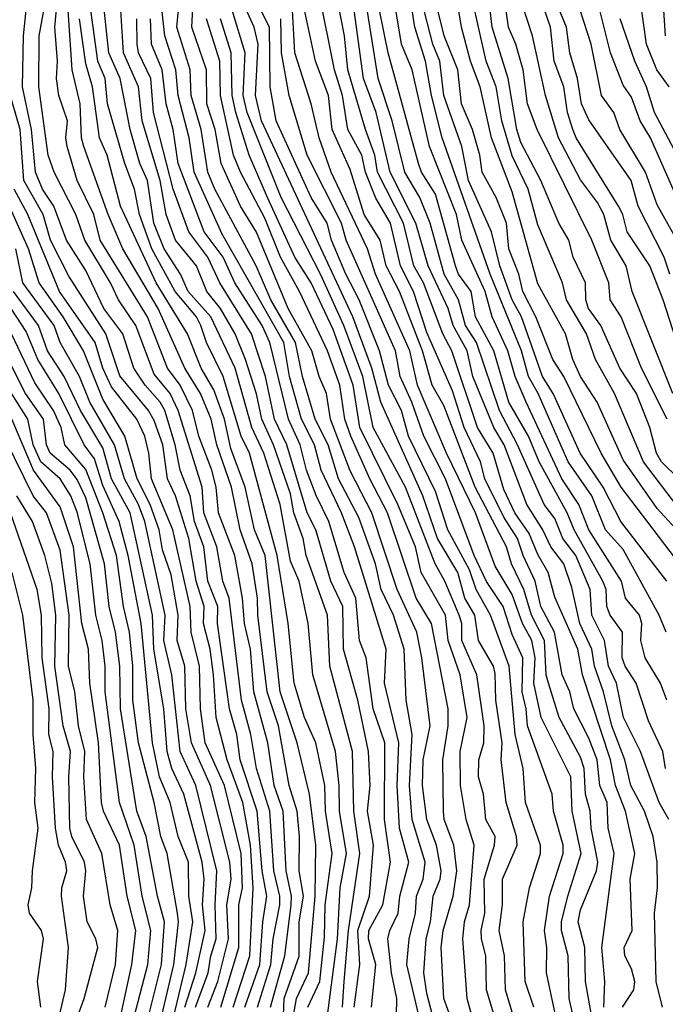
# Model space of a CAD drawing. Header units: metres. Extents: x -51132 to -49532, y -231222 to -229437.
# Tile 116 of 256: x -50616 to -50578, y -230872 to -230814. Entities that reach past the tile are written whole.
import ezdxf

# ---------------------------------------------------------------- set-up
doc = ezdxf.new("R2010")
doc.units = ezdxf.units.M
for name, color, linetype in [('CONTOUR_HALF', 8, 'Continuous'), ('CONTOUR_INDEX', 1, 'Continuous'), ('CONTOUR_INTER', 3, 'Continuous')]:
    doc.layers.add(name, color=color, linetype=linetype)

msp = doc.modelspace()

# ---------------------------------------------------------------- linework, layer by layer
at = {"layer": 'CONTOUR_HALF'}
for points, elevation in [([(-50577.887, -230861.259), (-50578.46, -230860.259), (-50579.557, -230857.259), (-50580.55, -230855.259), (-50580.967, -230853.259), (-50581.441, -230852.259), (-50581.671, -230850.759), (-50582.417, -230849.259), (-50582.518, -230847.759), (-50583.352, -230845.759), (-50584.102, -230844.759), (-50584.58, -230843.592), (-50585.201, -230842.759), (-50586.764, -230839.259), (-50587.82, -230837.259), (-50589.173, -230833.259), (-50589.819, -230832.259), (-50590.23, -230830.759), (-50591.073, -230829.259), (-50591.882, -230826.259), (-50592.496, -230824.759), (-50593.369, -230823.259), (-50594.123, -230820.259), (-50594.942, -230817.759), (-50596.21, -230809.759)], 45.5), ([(-50581.978, -230875.259), (-50582.789, -230870.759), (-50582.822, -230868.759), (-50583.218, -230867.259), (-50583.08, -230866.561), (-50582.141, -230864.259), (-50582.058, -230863.759), (-50582.451, -230861.759), (-50582.502, -230860.759), (-50582.784, -230859.759), (-50582.856, -230858.259), (-50583.08, -230857.587), (-50584.319, -230855.259), (-50584.957, -230853.259), (-50585.088, -230852.759), (-50585.184, -230850.759), (-50585.947, -230849.259), (-50586.392, -230847.759), (-50587.12, -230846.259), (-50587.422, -230845.259), (-50589.259, -230841.759), (-50591.08, -230836.963), (-50591.781, -230835.759), (-50592.333, -230833.759), (-50593.689, -230830.259), (-50594.461, -230828.759), (-50594.817, -230827.259), (-50595.758, -230825.759), (-50596.58, -230823.101), (-50597.631, -230820.759), (-50597.854, -230818.759), (-50598.618, -230816.759), (-50599.785, -230811.259)], 43.5), ([(-50580.621, -230872.259), (-50579.942, -230871.259), (-50579.888, -230870.759), (-50580.08, -230870.017), (-50580.469, -230869.259), (-50580.507, -230868.759), (-50580.042, -230867.759), (-50580.159, -230864.759), (-50579.88, -230863.259), (-50580.428, -230860.759), (-50581.02, -230859.259), (-50581.319, -230857.759), (-50582.966, -230852.759), (-50583.227, -230851.259), (-50584.58, -230848.21), (-50584.971, -230846.759), (-50585.58, -230845.707), (-50586.08, -230844.463), (-50586.924, -230843.259), (-50587.58, -230841.889), (-50588.189, -230839.759), (-50589.119, -230838.259), (-50590.626, -230833.759), (-50591.151, -230832.759), (-50592.284, -230829.759), (-50592.846, -230828.759), (-50593.463, -230826.259), (-50594.976, -230823.259), (-50595.132, -230822.259), (-50595.691, -230820.759), (-50596.714, -230817.259), (-50596.911, -230815.259), (-50597.696, -230811.259)], 44.5), ([(-50578.008, -230854.259), (-50578.379, -230853.259), (-50579.283, -230851.759), (-50579.544, -230850.759), (-50579.486, -230849.759), (-50579.619, -230849.259), (-50580.443, -230848.259), (-50580.673, -230847.259), (-50582.583, -230844.259), (-50583.18, -230842.759), (-50584.163, -230841.259), (-50586.27, -230836.759), (-50586.909, -230835.259), (-50587.334, -230833.759), (-50588.254, -230831.759), (-50588.669, -230830.259), (-50590.032, -230827.259), (-50590.341, -230825.759), (-50591.921, -230821.759), (-50592.948, -230817.259), (-50593.564, -230815.759), (-50594.309, -230811.259)], 46.5), ([(-50577.08, -230844.641), (-50578.58, -230843.013), (-50580.58, -230840.145), (-50582.107, -230836.759), (-50583.083, -230835.259), (-50583.525, -230834.259), (-50583.96, -230832.759), (-50585.58, -230829.826), (-50587.08, -230824.424), (-50588.289, -230821.259), (-50588.963, -230818.259), (-50589.528, -230816.759), (-50590.063, -230814.759), (-50590.539, -230811.759)], 48.5), ([(-50601.251, -230872.259), (-50600.409, -230869.259), (-50600.044, -230866.259), (-50600.024, -230865.759), (-50600.338, -230864.259), (-50600.506, -230860.759), (-50601.043, -230859.259), (-50601.417, -230856.759), (-50602.237, -230853.759), (-50602.435, -230851.259), (-50602.774, -230849.759), (-50602.899, -230848.259), (-50603.351, -230845.759), (-50604.295, -230843.259), (-50604.443, -230841.759), (-50604.693, -230840.759), (-50605.459, -230838.759), (-50605.835, -230837.259), (-50606.558, -230835.759), (-50607.292, -230834.759), (-50608.469, -230831.759), (-50611.231, -230827.259), (-50611.609, -230825.759), (-50612.596, -230823.759), (-50613.175, -230821.759), (-50613.25, -230821.259), (-50613.159, -230820.259), (-50613.67, -230818.759), (-50613.809, -230817.759), (-50613.74, -230816.759), (-50613.895, -230814.759), (-50613.655, -230812.259)], 34.5), ([(-50597.914, -230872.759), (-50597.332, -230868.259), (-50597.168, -230865.259), (-50596.793, -230863.259), (-50597.205, -230860.759), (-50597.223, -230859.259), (-50597.441, -230857.259), (-50598.776, -230852.759), (-50599.038, -230849.759), (-50599.569, -230847.259), (-50600.08, -230846.102), (-50600.693, -230842.759), (-50601.653, -230839.759), (-50602.348, -230838.259), (-50603.333, -230834.759), (-50604.744, -230831.759), (-50606.071, -230830.259), (-50606.531, -230829.259), (-50607.493, -230827.759), (-50608.089, -230826.259), (-50608.461, -230823.759), (-50608.906, -230822.759), (-50609.482, -230820.759), (-50610.075, -230817.759), (-50610.725, -230816.259), (-50611.101, -230812.759)], 36.5), ([(-50593.869, -230872.759), (-50593.843, -230871.759), (-50594.164, -230870.259), (-50594.367, -230868.259), (-50594.255, -230867.759), (-50593.761, -230866.759), (-50593.675, -230865.759), (-50593.14, -230863.759), (-50593.681, -230861.759), (-50593.829, -230859.259), (-50593.737, -230856.759), (-50594.572, -230853.259), (-50594.48, -230851.259), (-50596.319, -230845.259), (-50597.091, -230843.259), (-50598.281, -230840.759), (-50598.681, -230839.259), (-50599.433, -230837.759), (-50600.135, -230835.259), (-50600.464, -230833.259), (-50604.08, -230826.901), (-50605.73, -230823.259), (-50606.021, -230821.259), (-50606.665, -230818.759), (-50606.801, -230817.259), (-50607.446, -230815.259), (-50607.721, -230812.759)], 38.5), ([(-50577.661, -230836.259), (-50580.037, -230830.259), (-50580.404, -230828.759), (-50581.3, -230827.259), (-50581.703, -230825.759), (-50582.08, -230825.039), (-50583.08, -230823.724), (-50584.363, -230821.259), (-50585.124, -230818.759), (-50585.896, -230815.259), (-50586.872, -230812.259)], 50.5), ([(-50577.839, -230829.259), (-50578.167, -230828.259), (-50579.686, -230825.259), (-50580.112, -230823.759), (-50582.58, -230820.193), (-50583.023, -230819.259), (-50583.242, -230817.759), (-50583.7, -230816.259), (-50583.888, -230814.759), (-50584.724, -230812.759)], 51.5), ([(-50591.609, -230873.259), (-50592.08, -230871.472), (-50592.26, -230870.259), (-50592.121, -230868.259), (-50591.866, -230867.259), (-50591.719, -230865.759), (-50591.3, -230864.759), (-50591.241, -230864.259), (-50591.528, -230862.759), (-50592.091, -230861.259), (-50592.332, -230859.259), (-50592.295, -230857.759), (-50591.899, -230855.759), (-50592.371, -230851.759), (-50592.676, -230850.259), (-50593.831, -230847.759), (-50595.306, -230843.259), (-50596.58, -230840.789), (-50597.728, -230837.759), (-50597.965, -230836.259), (-50598.395, -230835.259), (-50598.828, -230833.759), (-50600.217, -230831.259), (-50602.08, -230826.793), (-50603.018, -230825.259), (-50604.139, -230822.759), (-50604.499, -230820.759), (-50604.978, -230819.259), (-50605, -230817.259), (-50605.875, -230814.759), (-50605.786, -230813.259)], 39.5), ([(-50587.023, -230872.759), (-50587.47, -230871.259), (-50587.526, -230869.259), (-50587.837, -230867.759), (-50587.646, -230866.259), (-50587.648, -230864.759), (-50586.798, -230862.759), (-50586.835, -230862.259), (-50587.443, -230860.259), (-50587.731, -230857.759), (-50587.67, -230856.759), (-50588.041, -230854.259), (-50588.08, -230852.692), (-50588.181, -230852.259), (-50589.053, -230850.759), (-50589.276, -230849.259), (-50589.85, -230848.259), (-50590.263, -230846.759), (-50591.46, -230844.759), (-50592.314, -230842.259), (-50594.785, -230836.759), (-50595.319, -230834.759), (-50596.434, -230831.759), (-50601.778, -230820.259), (-50602.141, -230818.759), (-50601.968, -230815.759), (-50602.212, -230814.759), (-50602.887, -230813.259)], 41.5), ([(-50578.017, -230847.259), (-50580.719, -230843.759), (-50581.75, -230841.759), (-50583.096, -230839.759), (-50584.687, -230836.259), (-50585.309, -230835.259), (-50586.532, -230831.759), (-50587.085, -230830.759), (-50587.806, -230828.759), (-50588.298, -230826.759), (-50589.645, -230823.759), (-50590.034, -230821.759), (-50591.098, -230818.759), (-50591.315, -230816.759), (-50591.736, -230815.759), (-50592.387, -230813.259)], 47.5), ([(-50577.318, -230841.259), (-50578.321, -230840.259), (-50578.618, -230839.759), (-50579.017, -230838.259), (-50579.8, -230836.259), (-50580.774, -230834.759), (-50581.874, -230832.259), (-50582.614, -230831.259), (-50582.768, -230830.759), (-50582.789, -230829.759), (-50583.514, -230828.259), (-50583.752, -230827.259), (-50584.341, -230826.259), (-50585.395, -230823.759), (-50586.58, -230821.519), (-50586.81, -230820.759), (-50587.318, -230817.759), (-50588.247, -230814.759), (-50588.426, -230813.259)], 49.5), ([(-50577.872, -230818.259), (-50578.606, -230817.259), (-50579.205, -230815.759), (-50579.558, -230813.259)], 53.5), ([(-50602.761, -230872.259), (-50601.87, -230869.759), (-50601.71, -230867.259), (-50601.474, -230865.759), (-50601.744, -230864.259), (-50602.034, -230860.759), (-50603.027, -230857.759), (-50603.234, -230856.259), (-50603.662, -230854.759), (-50604.361, -230849.759), (-50604.334, -230848.759), (-50604.922, -230847.259), (-50605.153, -230845.259), (-50605.717, -230843.759), (-50605.969, -230842.259), (-50606.547, -230840.759), (-50606.839, -230839.259), (-50607.456, -230837.259), (-50607.716, -230836.759), (-50608.604, -230835.759), (-50609.268, -230834.759), (-50609.913, -230832.759), (-50611.022, -230831.259), (-50612.08, -230829.045), (-50613.212, -230827.259), (-50613.948, -230825.259), (-50614.63, -230824.259), (-50615.026, -230823.259), (-50615.265, -230820.759), (-50615.799, -230818.259), (-50615.742, -230815.259), (-50615.581, -230813.759)], 33.5), ([(-50577.434, -230824.759), (-50578.967, -230821.259), (-50579.568, -230820.259), (-50580.08, -230818.861), (-50580.58, -230818.159), (-50581.318, -230816.259), (-50581.949, -230813.759)], 52.5), ([(-50599.902, -230872.759), (-50599.721, -230871.759), (-50599.016, -230870.259), (-50598.628, -230865.759), (-50598.602, -230862.759), (-50598.966, -230859.759), (-50599.685, -230856.759), (-50600.679, -230853.759), (-50601.565, -230845.759), (-50602.189, -230844.259), (-50602.736, -230841.759), (-50603.58, -230839.476), (-50603.943, -230837.759), (-50604.58, -230836.039), (-50605.324, -230834.759), (-50606.124, -230832.759), (-50607.965, -230829.759), (-50610.053, -230825.259), (-50610.84, -230822.259), (-50611.285, -230821.259), (-50611.696, -230818.259), (-50612.08, -230816.914), (-50612.443, -230814.259)], 35.5), ([(-50596.341, -230872.259), (-50596.014, -230869.759), (-50596.132, -230867.759), (-50595.442, -230865.759), (-50595.217, -230862.759), (-50595.571, -230860.759), (-50595.417, -230859.259), (-50595.499, -230857.259), (-50596.136, -230854.259), (-50596.969, -230851.259), (-50597.021, -230848.759), (-50597.715, -230847.259), (-50598.585, -230844.259), (-50599.104, -230843.259), (-50600.29, -230839.259), (-50601.021, -230837.759), (-50601.554, -230835.259), (-50602.375, -230832.759), (-50604.233, -230829.759), (-50604.926, -230828.259), (-50606.051, -230826.759), (-50606.965, -230824.259), (-50608.123, -230819.759), (-50608.276, -230817.759), (-50608.984, -230816.259), (-50609.071, -230815.759), (-50609.1, -230814.259)], 37.5), ([(-50589.03, -230874.259), (-50589.727, -230871.759), (-50589.968, -230868.259), (-50589.868, -230867.259), (-50589.58, -230866.259), (-50589.309, -230862.759), (-50589.789, -230861.259), (-50590.112, -230859.259), (-50590.134, -230857.259), (-50589.729, -230855.259), (-50590.125, -230852.759), (-50590.839, -230850.759), (-50590.983, -230849.259), (-50592.426, -230846.759), (-50592.753, -230845.259), (-50593.777, -230842.759), (-50596.022, -230838.259), (-50596.402, -230835.759), (-50597.58, -230832.498), (-50598.868, -230829.759), (-50599.833, -230828.259), (-50601.429, -230824.759), (-50602.503, -230822.259), (-50603.293, -230819.759), (-50603.499, -230818.759), (-50603.552, -230816.259), (-50604.185, -230814.259)], 40.5), ([(-50584.114, -230874.759), (-50585.062, -230870.259), (-50585.05, -230868.759), (-50585.193, -230867.759), (-50584.895, -230865.759), (-50584.089, -230863.259), (-50584.089, -230862.759), (-50584.665, -230860.759), (-50584.741, -230859.759), (-50586.192, -230855.759), (-50586.257, -230854.759), (-50586.505, -230853.759), (-50586.463, -230851.759), (-50587.08, -230850.396), (-50587.614, -230848.759), (-50588.58, -230847.297), (-50589.304, -230845.759), (-50590.982, -230841.259), (-50592.265, -230838.759), (-50592.961, -230836.759), (-50593.659, -230835.259), (-50593.923, -230833.759), (-50596.809, -230827.259), (-50597.094, -230826.259), (-50599.101, -230822.259), (-50600.167, -230818.759), (-50600.604, -230816.259), (-50600.644, -230814.259)], 42.5), ([(-50604.166, -230872.259), (-50603.115, -230868.759), (-50603.108, -230866.259), (-50602.904, -230865.259), (-50602.976, -230863.259), (-50603.952, -230859.259), (-50605.085, -230856.759), (-50605.366, -230854.759), (-50605.412, -230852.259), (-50605.907, -230850.259), (-50605.964, -230848.759), (-50606.977, -230844.259), (-50608.235, -230841.259), (-50608.388, -230839.759), (-50608.628, -230838.759), (-50609.085, -230837.759), (-50610.58, -230835.872), (-50611.076, -230834.759), (-50611.537, -230833.259), (-50613.632, -230830.259), (-50615.477, -230825.759), (-50616.275, -230824.259)], 32.5), ([(-50605.654, -230872.259), (-50604.9, -230870.259), (-50604.756, -230869.259), (-50604.431, -230868.259), (-50604.497, -230866.259), (-50604.397, -230864.259), (-50605.626, -230859.259), (-50606.542, -230857.259), (-50607.044, -230852.759), (-50607.508, -230850.759), (-50607.438, -230849.259), (-50608.616, -230843.759), (-50608.993, -230842.759), (-50609.822, -230841.259), (-50610.405, -230839.259), (-50611.85, -230836.759), (-50612.449, -230835.259), (-50613.592, -230833.259), (-50613.943, -230832.259), (-50615.776, -230829.759), (-50616.192, -230827.759)], 31.5), ([(-50607.278, -230874.259), (-50606.195, -230869.759), (-50605.808, -230867.259), (-50606.049, -230865.759), (-50606.07, -230863.759), (-50606.67, -230862.259), (-50607.133, -230860.259), (-50607.752, -230858.759), (-50608.169, -230856.759), (-50608.838, -230849.759), (-50609.607, -230845.759), (-50610.123, -230843.759), (-50611.08, -230841.65), (-50611.58, -230840.081), (-50612.177, -230839.259), (-50613.674, -230836.259), (-50614.898, -230834.259), (-50615.58, -230832.609), (-50616.79, -230830.759)], 30.5), ([(-50608.65, -230873.759), (-50607.652, -230869.759), (-50607.465, -230867.259), (-50607.872, -230865.759), (-50608.546, -230862.259), (-50609.084, -230860.759), (-50610.056, -230854.759), (-50610.095, -230852.259), (-50610.332, -230850.259), (-50610.711, -230848.759), (-50610.996, -230846.259), (-50612.08, -230842.385), (-50612.58, -230841.296), (-50612.995, -230840.759), (-50614.165, -230839.759), (-50614.379, -230839.259), (-50614.555, -230837.759), (-50615.619, -230836.259), (-50617.14, -230833.259)], 29.5), ([(-50610.034, -230872.759), (-50609.388, -230869.759), (-50609.155, -230867.759), (-50609.667, -230865.759), (-50610.11, -230862.759), (-50611.052, -230860.759), (-50611.16, -230860.259), (-50611.33, -230856.759), (-50611.854, -230853.259), (-50611.927, -230851.259), (-50612.309, -230849.759), (-50612.808, -230845.259), (-50613.58, -230842.911), (-50615.146, -230840.759), (-50616.638, -230837.259)], 28.5), ([(-50614.194, -230877.259), (-50612.18, -230871.759), (-50611.382, -230868.759), (-50611.494, -230868.259), (-50612.01, -230867.259), (-50612.219, -230865.759), (-50612.078, -230864.259), (-50612.169, -230863.759), (-50612.898, -230862.259), (-50613.013, -230861.759), (-50613.07, -230858.759), (-50612.976, -230857.259), (-50613.413, -230855.759), (-50613.892, -230852.259), (-50613.84, -230849.259), (-50614.08, -230847.4), (-50614.484, -230845.759), (-50615.208, -230843.759), (-50616.128, -230842.259)], 27.5), ([(-50614.715, -230872.259), (-50614.924, -230870.759), (-50614.557, -230868.259), (-50614.671, -230867.759), (-50615.381, -230866.759), (-50615.456, -230866.259), (-50615.238, -230865.259), (-50615.216, -230864.259), (-50614.873, -230861.759), (-50615.07, -230860.259), (-50615.015, -230858.259), (-50615.176, -230856.259), (-50615.168, -230854.259), (-50615.77, -230849.259), (-50616.394, -230846.759)], 26.5)]:
    msp.add_lwpolyline(points, dxfattribs=dict(at, elevation=elevation))
at = {"layer": 'CONTOUR_INDEX'}
for points, elevation in [([(-50578, -230837.759), (-50579.493, -230834.759), (-50580.682, -230831.759), (-50581.335, -230830.759), (-50581.406, -230829.759), (-50582.42, -230827.259), (-50585.623, -230820.759), (-50586.189, -230819.259), (-50586.428, -230817.259), (-50586.858, -230815.759), (-50587.289, -230814.759), (-50587.503, -230813.259)], 50), ([(-50600.614, -230875.759), (-50600.458, -230871.759), (-50599.58, -230869.275), (-50599.567, -230867.259), (-50599.323, -230865.759), (-50599.567, -230864.259), (-50599.543, -230862.259), (-50599.695, -230860.759), (-50600.168, -230859.259), (-50600.78, -230855.759), (-50601.457, -230853.759), (-50602.001, -230849.259), (-50602.012, -230848.259), (-50602.33, -230846.259), (-50603.035, -230844.259), (-50603.537, -230841.759), (-50604.409, -230839.259), (-50604.723, -230837.759), (-50605.352, -230836.259), (-50606.279, -230834.759), (-50607.839, -230831.259), (-50609.907, -230827.759), (-50610.77, -230825.759), (-50612.193, -230821.759), (-50612.326, -230821.259), (-50612.416, -230819.259), (-50612.877, -230817.259), (-50613.116, -230813.759)], 35), ([(-50578.273, -230872.259), (-50578.635, -230870.759), (-50578.731, -230866.759), (-50578.558, -230865.259), (-50578.577, -230863.759), (-50578.819, -230862.259), (-50579.328, -230860.759), (-50580.13, -230859.259), (-50580.485, -230857.759), (-50581.229, -230855.759), (-50581.72, -230853.759), (-50582.262, -230852.259), (-50582.41, -230851.259), (-50583.11, -230849.759), (-50583.58, -230847.641), (-50584.046, -230846.259), (-50584.811, -230845.259), (-50585.275, -230844.259), (-50586.232, -230842.759), (-50587.543, -230839.259), (-50588.167, -230838.259), (-50589.387, -230835.259), (-50589.73, -230833.759), (-50590.544, -230832.259), (-50590.831, -230831.259), (-50592.005, -230828.759), (-50592.732, -230826.259), (-50594.238, -230823.259), (-50595.058, -230819.759), (-50595.807, -230817.759), (-50596.34, -230813.759)], 45), ([(-50590.533, -230873.259), (-50591.089, -230871.759), (-50591.253, -230868.759), (-50591.12, -230867.759), (-50590.549, -230865.759), (-50590.321, -230864.259), (-50590.512, -230862.759), (-50591.073, -230861.259), (-50591.113, -230860.759), (-50591.149, -230857.759), (-50590.832, -230855.759), (-50590.833, -230854.759), (-50591.81, -230849.759), (-50592.716, -230848.259), (-50594.395, -230843.259), (-50595.436, -230841.259), (-50596.534, -230838.759), (-50596.89, -230837.759), (-50597.182, -230835.759), (-50597.914, -230833.759), (-50599.558, -230830.259), (-50600.668, -230828.259), (-50601.58, -230825.961), (-50603.018, -230823.259), (-50603.415, -230822.259), (-50604.181, -230818.759), (-50604.217, -230816.759), (-50605.008, -230814.259)], 40), ([(-50607.866, -230873.759), (-50606.913, -230869.759), (-50606.647, -230867.259), (-50606.701, -230866.759), (-50607.321, -230863.259), (-50607.687, -230862.259), (-50608.068, -230860.259), (-50608.993, -230856.759), (-50609.317, -230854.259), (-50609.321, -230852.259), (-50609.527, -230850.259), (-50609.878, -230848.759), (-50610.292, -230845.759), (-50611.083, -230843.259), (-50612.08, -230840.705), (-50613.321, -230839.259), (-50613.527, -230838.259), (-50613.97, -230837.259), (-50615.08, -230835.623), (-50616.448, -230832.759)], 30)]:
    msp.add_lwpolyline(points, dxfattribs=dict(at, elevation=elevation))
at = {"layer": 'CONTOUR_INTER'}
for points, elevation in [([(-50578.051, -230850.259), (-50578.46, -230849.259), (-50580.58, -230845.415), (-50581.601, -230844.259), (-50582.402, -230842.259), (-50583.794, -230840.259), (-50585.557, -230836.259), (-50586.119, -230835.259), (-50586.53, -230833.759), (-50588.37, -230829.259), (-50591.182, -230821.259), (-50591.807, -230818.759), (-50592.156, -230816.759), (-50592.797, -230814.759), (-50593.797, -230808.259)], 47), ([(-50576.943, -230834.759), (-50578.222, -230830.759), (-50579.012, -230828.759), (-50580.342, -230826.759), (-50580.584, -230825.759), (-50580.848, -230825.259), (-50583.334, -230821.259), (-50583.517, -230820.759), (-50583.829, -230819.759), (-50584.058, -230818.259), (-50584.626, -230816.759), (-50584.843, -230814.759), (-50586.379, -230810.259)], 51), ([(-50572.541, -230849.259), (-50579.389, -230840.259), (-50581.086, -230836.259), (-50582.199, -230834.259), (-50582.724, -230832.759), (-50583.893, -230830.759), (-50584.128, -230829.759), (-50585.58, -230826.364), (-50586.15, -230824.259), (-50587.08, -230822.299), (-50587.697, -230820.259), (-50588.013, -230818.259), (-50588.606, -230816.759), (-50589.831, -230811.259)], 49), ([(-50581.707, -230872.259), (-50581.641, -230870.759), (-50581.833, -230868.759), (-50581.092, -230863.259), (-50581.456, -230861.759), (-50581.519, -230860.259), (-50581.933, -230859.259), (-50582.099, -230857.759), (-50582.58, -230856.489), (-50583.476, -230854.759), (-50583.709, -230853.759), (-50584.142, -230852.759), (-50584.598, -230850.259), (-50585.408, -230848.759), (-50585.728, -230847.259), (-50586.437, -230845.759), (-50586.762, -230844.759), (-50587.58, -230843.517), (-50588.68, -230841.259), (-50588.936, -230840.259), (-50589.899, -230838.259), (-50590.58, -230836.107), (-50592.08, -230832.68), (-50592.859, -230830.259), (-50593.63, -230828.759), (-50594.223, -230826.259), (-50595.08, -230824.789), (-50595.686, -230823.259), (-50595.892, -230822.259), (-50596.717, -230820.759), (-50597.04, -230818.759), (-50597.509, -230817.259), (-50598.391, -230812.759)], 44), ([(-50602.012, -230872.259), (-50601.234, -230869.759), (-50601.106, -230868.259), (-50600.705, -230866.259), (-50600.699, -230865.759), (-50601.062, -230864.259), (-50601.295, -230860.759), (-50602.083, -230858.259), (-50602.404, -230856.259), (-50602.962, -230854.259), (-50603.684, -230848.259), (-50604.051, -230847.259), (-50604.397, -230845.259), (-50605.164, -230843.259), (-50605.25, -230841.759), (-50606.658, -230837.259), (-50607.142, -230836.259), (-50608.08, -230835.116), (-50609.15, -230832.259), (-50610.172, -230830.759), (-50610.636, -230829.759), (-50612.134, -230827.259), (-50612.662, -230825.759), (-50613.929, -230823.259), (-50614.287, -230822.259), (-50614.828, -230818.259), (-50614.825, -230815.259), (-50614.442, -230813.259)], 34), ([(-50585.806, -230872.259), (-50586.311, -230870.759), (-50586.443, -230867.259), (-50586.062, -230865.259), (-50585.426, -230863.259), (-50585.416, -230862.759), (-50586.308, -230860.259), (-50586.441, -230858.259), (-50586.911, -230856.259), (-50587.257, -230852.259), (-50588.345, -230849.259), (-50589.19, -230847.759), (-50589.58, -230846.607), (-50590.86, -230844.259), (-50591.58, -230841.998), (-50593.162, -230838.759), (-50593.573, -230837.259), (-50594.328, -230835.759), (-50594.853, -230833.759), (-50596.052, -230830.759), (-50596.845, -230829.259), (-50597.671, -230827.259), (-50597.933, -230826.259), (-50598.872, -230824.759), (-50600.925, -230820.259), (-50601.281, -230818.259), (-50601.318, -230814.759), (-50602.081, -230813.259)], 42), ([(-50599.071, -230872.259), (-50598.355, -230870.759), (-50598.08, -230868.155), (-50598.05, -230866.259), (-50597.632, -230863.259), (-50598.022, -230860.759), (-50598.07, -230859.259), (-50598.585, -230856.759), (-50599.261, -230855.259), (-50599.858, -230853.259), (-50600.216, -230849.759), (-50600.864, -230845.759), (-50602.475, -230839.759), (-50602.981, -230838.759), (-50604.038, -230835.259), (-50604.996, -230833.259), (-50605.329, -230832.259), (-50605.585, -230831.759), (-50606.849, -230830.259), (-50608.21, -230827.759), (-50608.933, -230825.759), (-50609.219, -230824.259), (-50609.797, -230822.759), (-50610.81, -230819.259), (-50610.949, -230817.759), (-50611.373, -230816.759), (-50611.785, -230813.759)], 36), ([(-50597.038, -230872.259), (-50596.927, -230870.759), (-50596.674, -230867.759), (-50596.022, -230863.259), (-50596.37, -230860.759), (-50596.448, -230857.259), (-50597.775, -230852.259), (-50597.903, -230849.259), (-50599.166, -230845.759), (-50599.329, -230844.759), (-50599.89, -230843.259), (-50600.08, -230842.139), (-50601.07, -230839.259), (-50601.767, -230837.759), (-50602.08, -230836.279), (-50602.723, -230834.259), (-50603.329, -230832.759), (-50604.176, -230831.259), (-50604.981, -230830.259), (-50605.595, -230828.759), (-50606.815, -230827.259), (-50607.361, -230825.759), (-50607.731, -230823.759), (-50608.785, -230820.259), (-50608.989, -230818.259), (-50609.867, -230816.259), (-50610.032, -230813.759)], 37), ([(-50592.556, -230872.759), (-50593.264, -230869.759), (-50593.113, -230868.259), (-50592.749, -230866.759), (-50592.694, -230865.759), (-50592.31, -230864.759), (-50592.191, -230863.759), (-50592.941, -230861.259), (-50593.107, -230859.259), (-50592.944, -230856.259), (-50593.305, -230854.259), (-50593.408, -230851.259), (-50594.037, -230849.259), (-50594.757, -230847.759), (-50595.103, -230846.259), (-50596.08, -230843.522), (-50597.268, -230841.259), (-50597.868, -230839.259), (-50598.626, -230837.759), (-50599.373, -230835.259), (-50599.789, -230833.259), (-50601.242, -230830.759), (-50602.097, -230828.759), (-50604.519, -230824.259), (-50604.925, -230823.259), (-50605.317, -230820.759), (-50605.902, -230818.759), (-50605.954, -230817.259), (-50606.742, -230814.759), (-50606.654, -230813.759)], 39), ([(-50587.979, -230873.259), (-50588.583, -230871.259), (-50588.623, -230869.259), (-50588.889, -230868.259), (-50588.896, -230867.759), (-50588.692, -230866.759), (-50588.727, -230864.759), (-50588.11, -230862.759), (-50588.073, -230862.259), (-50588.62, -230861.259), (-50588.761, -230859.759), (-50589.051, -230858.759), (-50589.037, -230857.759), (-50588.748, -230856.759), (-50588.731, -230855.759), (-50589.161, -230852.759), (-50590.024, -230850.759), (-50590.038, -230849.759), (-50590.181, -230849.259), (-50591.027, -230847.259), (-50591.599, -230846.259), (-50593.328, -230841.759), (-50595.225, -230838.259), (-50595.838, -230835.259), (-50596.961, -230832.259), (-50598.323, -230829.259), (-50600.626, -230824.759), (-50602.627, -230819.759), (-50602.852, -230818.759), (-50602.733, -230816.259), (-50603.5, -230813.759)], 41), ([(-50582.933, -230875.259), (-50583.742, -230871.759), (-50583.793, -230869.259), (-50584.181, -230867.759), (-50584.186, -230867.259), (-50583.811, -230865.759), (-50583.033, -230863.259), (-50583.565, -230860.759), (-50583.65, -230858.759), (-50585.377, -230855.259), (-50585.821, -230853.259), (-50585.73, -230851.759), (-50585.937, -230850.759), (-50586.482, -230849.759), (-50587.08, -230848.05), (-50588.08, -230846.397), (-50589.237, -230843.259), (-50590.928, -230839.759), (-50592.627, -230835.759), (-50593.078, -230833.759), (-50595.1, -230829.259), (-50595.567, -230827.759), (-50597.686, -230823.259), (-50598.394, -230821.259), (-50598.863, -230819.259), (-50599.83, -230816.259), (-50599.971, -230813.759)], 43), ([(-50578.1, -230858.259), (-50578.25, -230857.259), (-50579.08, -230855.466), (-50579.818, -230853.259), (-50580.461, -230852.259), (-50580.636, -230851.759), (-50580.617, -230850.259), (-50581.339, -230849.259), (-50581.534, -230848.759), (-50581.575, -230847.759), (-50581.775, -230847.259), (-50583.452, -230844.259), (-50583.865, -230843.259), (-50585.498, -230840.259), (-50586.125, -230838.759), (-50587.275, -230836.759), (-50588.158, -230833.759), (-50589.24, -230831.759), (-50589.493, -230830.259), (-50590.221, -230829.259), (-50590.401, -230828.759), (-50591.58, -230824.562), (-50592.389, -230823.259), (-50592.568, -230822.759), (-50594.351, -230816.259), (-50594.858, -230813.759)], 46), ([(-50576.874, -230846.759), (-50580.7, -230841.759), (-50581.865, -230839.759), (-50584.055, -230835.259), (-50584.695, -230834.259), (-50585.701, -230831.759), (-50586.461, -230830.259), (-50586.698, -230829.259), (-50587.286, -230827.759), (-50587.417, -230826.259), (-50588.026, -230824.759), (-50588.839, -230823.259), (-50588.976, -230822.259), (-50589.413, -230820.759), (-50590.055, -230819.259), (-50590.265, -230817.259), (-50591.065, -230815.259), (-50591.434, -230813.759)], 48), ([(-50577.58, -230826.97), (-50578.58, -230825.176), (-50579.271, -230823.259), (-50580.772, -230820.759), (-50581.113, -230819.759), (-50581.852, -230818.759), (-50582.442, -230815.759), (-50583.091, -230813.759)], 52), ([(-50578.086, -230815.259), (-50578.189, -230813.759)], 54), ([(-50595.336, -230872.259), (-50595.071, -230869.759), (-50595.503, -230868.259), (-50595.49, -230867.759), (-50594.671, -230866.259), (-50594.207, -230863.759), (-50594.563, -230861.259), (-50594.55, -230856.759), (-50595.23, -230854.759), (-50595.635, -230851.759), (-50596.025, -230850.759), (-50596.251, -230848.259), (-50596.928, -230846.759), (-50597.833, -230843.759), (-50598.58, -230842.237), (-50599.133, -230840.759), (-50599.514, -230839.259), (-50600.189, -230837.759), (-50601.299, -230833.259), (-50601.743, -230832.259), (-50603.337, -230829.759), (-50604.027, -230828.259), (-50605.145, -230826.759), (-50606.659, -230822.759), (-50606.96, -230820.759), (-50607.367, -230819.259), (-50607.606, -230817.259), (-50608.225, -230815.759), (-50608.282, -230814.259)], 38), ([(-50577.58, -230821.935), (-50578.742, -230819.759), (-50579.199, -230818.259), (-50579.885, -230816.759), (-50580.749, -230814.259)], 53), ([(-50603.441, -230872.259), (-50602.464, -230869.259), (-50602.277, -230865.259), (-50602.435, -230862.759), (-50602.88, -230860.259), (-50603.787, -230857.759), (-50604.435, -230855.259), (-50604.586, -230852.759), (-50604.793, -230851.259), (-50605.178, -230849.759), (-50605.138, -230848.759), (-50605.617, -230847.259), (-50606.033, -230844.759), (-50606.822, -230842.259), (-50607.302, -230841.259), (-50607.574, -230839.259), (-50608.08, -230837.842), (-50608.413, -230837.259), (-50610.08, -230835.208), (-50610.905, -230832.759), (-50613.08, -230829.375), (-50614.148, -230827.259), (-50614.577, -230825.759), (-50615.711, -230823.759), (-50615.931, -230820.759), (-50616.654, -230818.259)], 33), ([(-50604.936, -230872.259), (-50604.336, -230870.759), (-50603.707, -230868.259), (-50603.814, -230866.259), (-50603.55, -230864.759), (-50603.637, -230863.759), (-50604.777, -230859.259), (-50605.883, -230856.759), (-50606.225, -230854.759), (-50606.278, -230852.259), (-50606.716, -230850.759), (-50606.67, -230849.259), (-50607.08, -230846.893), (-50607.58, -230845.421), (-50607.773, -230844.259), (-50608.313, -230842.759), (-50609.079, -230841.259), (-50609.794, -230838.759), (-50611.08, -230836.594), (-50612.217, -230833.759), (-50613.418, -230831.759), (-50614.813, -230829.759), (-50615.434, -230827.759), (-50616.997, -230824.259)], 32), ([(-50606.269, -230872.259), (-50605.632, -230870.259), (-50605.086, -230867.759), (-50605.237, -230866.259), (-50605.136, -230864.759), (-50605.267, -230863.759), (-50606.329, -230859.759), (-50607.041, -230858.259), (-50607.31, -230857.259), (-50607.517, -230854.759), (-50608.087, -230851.259), (-50608.17, -230849.259), (-50609.49, -230843.259), (-50610.575, -230841.259), (-50611.08, -230839.437), (-50612.398, -230837.259), (-50613.345, -230835.259), (-50614.326, -230833.759), (-50614.855, -230832.259), (-50616.325, -230830.259)], 31), ([(-50610.008, -230875.759), (-50608.452, -230869.759), (-50608.274, -230867.759), (-50608.772, -230865.759), (-50609.241, -230862.759), (-50610.098, -230860.259), (-50610.94, -230853.759), (-50610.938, -230852.259), (-50611.126, -230850.759), (-50611.5, -230849.259), (-50611.83, -230846.259), (-50612.58, -230843.212), (-50612.96, -230842.259), (-50613.588, -230841.259), (-50614.724, -230840.259), (-50615.172, -230839.259), (-50615.491, -230837.759), (-50617.056, -230835.259)], 29), ([(-50610.941, -230872.259), (-50610.334, -230869.759), (-50610.204, -230867.759), (-50610.655, -230866.259), (-50611.135, -230863.259), (-50612.042, -230861.259), (-50612.193, -230858.759), (-50612.137, -230857.259), (-50612.519, -230855.759), (-50612.717, -230853.759), (-50613.102, -230852.259), (-50613.068, -230849.259), (-50613.58, -230845.441), (-50614.388, -230843.259), (-50615.168, -230842.259), (-50617.393, -230837.759)], 28), ([(-50614.217, -230875.259), (-50613.274, -230871.259), (-50613.106, -230868.759), (-50613.504, -230865.759), (-50613.488, -230865.259), (-50613.196, -230864.259), (-50613.266, -230863.759), (-50613.68, -230862.759), (-50613.858, -230861.759), (-50614.03, -230858.759), (-50613.996, -230857.259), (-50614.243, -230856.259), (-50614.239, -230854.759), (-50614.635, -230851.759), (-50614.678, -230849.259), (-50614.929, -230847.759), (-50616.5, -230843.259)], 27)]:
    msp.add_lwpolyline(points, dxfattribs=dict(at, elevation=elevation))

doc.saveas('drawing.dxf')
